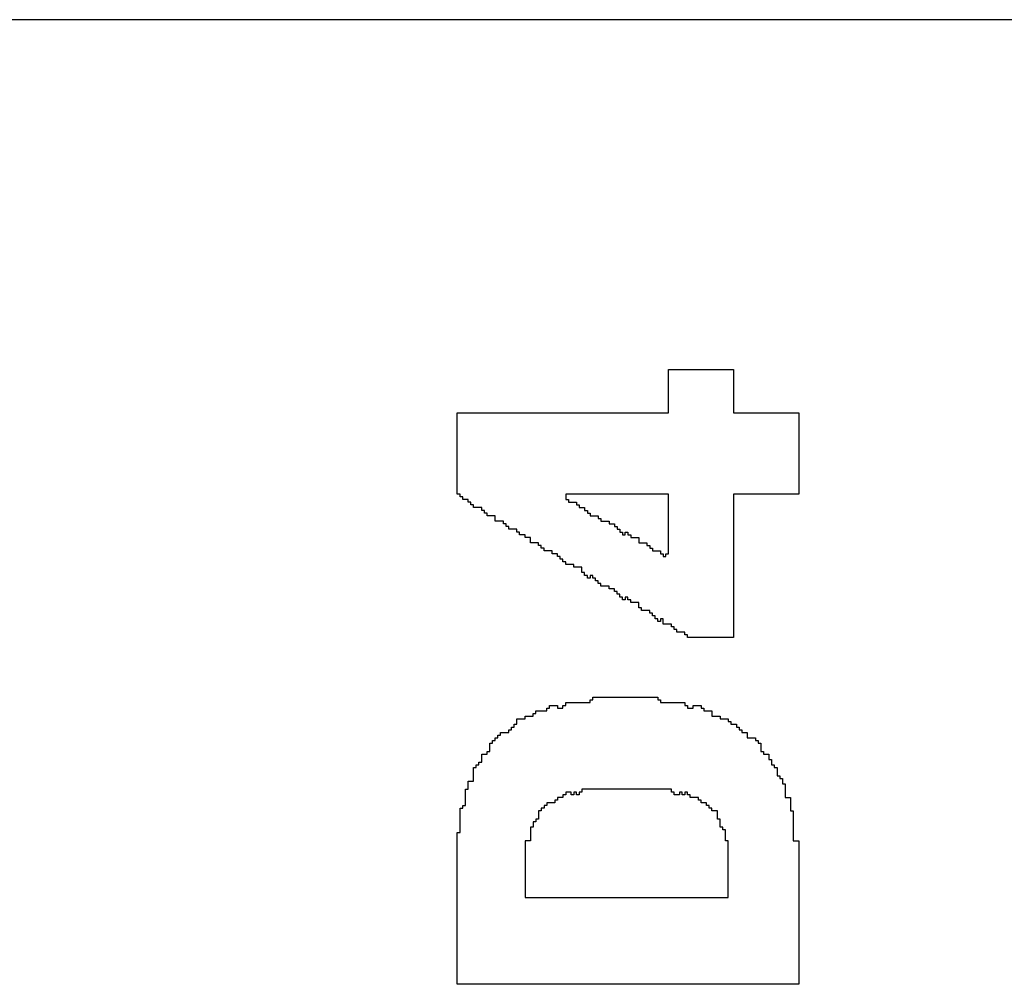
# Model space of a CAD drawing. Header units: millimetres. Extents: x -0.08 to 3.17, y -0.08 to 4.88.
# Tile 211 of 256: x 1.59 to 1.68, y 3.42 to 3.51. Entities that reach past the tile are written whole.
import ezdxf

# ---------------------------------------------------------------- set-up
doc = ezdxf.new("R2010")
doc.units = ezdxf.units.MM
doc.header["$MEASUREMENT"] = 0
doc.layers.add('BottomOverlay', color=54, linetype='Continuous')
doc.layers.add('TopOverlay', color=2, linetype='Continuous')

msp = doc.modelspace()

# ---------------------------------------------------------------- linework, layer by layer
at = {"layer": 'BottomOverlay'}
msp.add_line((1.99958, 3.51236), (1.099561, 3.51236), dxfattribs=at)
at = {"layer": 'TopOverlay'}
for p, q in [((1.650104, 3.474609), (1.650104, 3.47877)), ((1.650104, 3.47877), (1.656345, 3.47877)), ((1.656345, 3.47877), (1.656345, 3.474609)), ((1.629821, 3.466808), (1.629821, 3.474609)), ((1.629821, 3.474609), (1.650104, 3.474609)), ((1.656345, 3.474609), (1.662586, 3.474609)), ((1.662586, 3.474609), (1.662586, 3.466808)), ((1.630081, 3.466808), (1.629821, 3.466808)), ((1.630081, 3.466548), (1.630081, 3.466808)), ((1.630341, 3.466548), (1.630081, 3.466548)), ((1.630341, 3.466288), (1.630341, 3.466548)), ((1.650104, 3.466808), (1.640222, 3.466808)), ((1.640222, 3.466808), (1.640222, 3.466288)), ((1.650104, 3.461087), (1.650104, 3.466808)), ((1.662586, 3.466808), (1.656345, 3.466808)), ((1.656345, 3.466808), (1.656345, 3.457707)), ((1.630861, 3.466288), (1.630341, 3.466288)), ((1.630861, 3.466028), (1.630861, 3.466288)), ((1.631121, 3.466028), (1.630861, 3.466028)), ((1.631121, 3.465768), (1.631121, 3.466028)), ((1.631381, 3.465768), (1.631121, 3.465768)), ((1.631381, 3.465508), (1.631381, 3.465768)), ((1.640222, 3.466288), (1.640483, 3.466288)), ((1.640483, 3.466288), (1.640483, 3.466028)), ((1.640483, 3.466028), (1.641263, 3.466028)), ((1.641263, 3.466028), (1.641263, 3.465768)), ((1.641263, 3.465768), (1.641523, 3.465768)), ((1.641523, 3.465768), (1.641523, 3.465508)), ((1.632161, 3.465508), (1.631381, 3.465508)), ((1.632161, 3.465248), (1.632161, 3.465508)), ((1.632421, 3.465248), (1.632161, 3.465248)), ((1.632421, 3.464988), (1.632421, 3.465248)), ((1.632681, 3.464988), (1.632421, 3.464988)), ((1.632681, 3.464728), (1.632681, 3.464988)), ((1.633461, 3.464728), (1.632681, 3.464728)), ((1.633461, 3.464208), (1.633461, 3.464728)), ((1.641523, 3.465508), (1.642043, 3.465508)), ((1.642043, 3.465508), (1.642043, 3.465248)), ((1.642043, 3.465248), (1.642303, 3.465248)), ((1.642303, 3.465248), (1.642303, 3.464988)), ((1.642303, 3.464988), (1.642563, 3.464988)), ((1.642563, 3.464988), (1.642563, 3.464728)), ((1.642563, 3.464728), (1.643343, 3.464728)), ((1.643343, 3.464728), (1.643343, 3.464468)), ((1.634241, 3.464208), (1.633461, 3.464208)), ((1.634241, 3.463948), (1.634241, 3.464208)), ((1.634502, 3.463948), (1.634241, 3.463948)), ((1.634502, 3.463688), (1.634502, 3.463948)), ((1.634762, 3.463688), (1.634502, 3.463688)), ((1.634762, 3.463428), (1.634762, 3.463688)), ((1.643343, 3.464468), (1.643603, 3.464468)), ((1.643603, 3.464468), (1.643603, 3.464208)), ((1.643603, 3.464208), (1.644383, 3.464208)), ((1.644383, 3.464208), (1.644383, 3.463948)), ((1.644383, 3.463948), (1.644903, 3.463948)), ((1.644903, 3.463948), (1.644903, 3.463688)), ((1.644903, 3.463688), (1.645163, 3.463688)), ((1.645163, 3.463688), (1.645163, 3.463428)), ((1.635542, 3.463428), (1.634762, 3.463428)), ((1.635542, 3.463168), (1.635542, 3.463428)), ((1.635802, 3.463168), (1.635542, 3.463168)), ((1.635802, 3.462908), (1.635802, 3.463168)), ((1.636322, 3.462908), (1.635802, 3.462908)), ((1.636322, 3.462648), (1.636322, 3.462908)), ((1.645163, 3.463428), (1.645423, 3.463428)), ((1.645423, 3.463428), (1.645423, 3.463168)), ((1.645423, 3.463168), (1.645683, 3.463168)), ((1.645683, 3.463168), (1.645683, 3.462908)), ((1.645683, 3.462908), (1.645943, 3.462908)), ((1.645943, 3.463168), (1.646203, 3.463168)), ((1.645943, 3.462908), (1.645943, 3.463168)), ((1.646203, 3.463168), (1.646203, 3.462908)), ((1.646203, 3.462908), (1.646463, 3.462908)), ((1.646463, 3.462908), (1.646463, 3.462648)), ((1.636842, 3.462648), (1.636322, 3.462648)), ((1.636842, 3.462127), (1.636842, 3.462648)), ((1.637622, 3.462127), (1.636842, 3.462127)), ((1.637622, 3.461867), (1.637622, 3.462127)), ((1.637882, 3.461867), (1.637622, 3.461867)), ((1.637882, 3.461607), (1.637882, 3.461867)), ((1.646463, 3.462648), (1.647244, 3.462648)), ((1.647244, 3.462648), (1.647244, 3.462127)), ((1.647244, 3.462127), (1.648024, 3.462127)), ((1.648024, 3.462127), (1.648024, 3.461867)), ((1.648024, 3.461867), (1.648284, 3.461867)), ((1.648284, 3.461867), (1.648284, 3.461607)), ((1.638142, 3.461607), (1.637882, 3.461607)), ((1.638142, 3.461347), (1.638142, 3.461607)), ((1.638922, 3.461347), (1.638142, 3.461347)), ((1.638922, 3.461087), (1.638922, 3.461347)), ((1.639442, 3.461087), (1.638922, 3.461087)), ((1.639442, 3.460827), (1.639442, 3.461087)), ((1.639702, 3.460827), (1.639442, 3.460827)), ((1.639702, 3.460567), (1.639702, 3.460827)), ((1.648284, 3.461607), (1.648544, 3.461607)), ((1.648544, 3.461607), (1.648544, 3.461347)), ((1.648544, 3.461347), (1.649324, 3.461347)), ((1.649324, 3.461347), (1.649324, 3.461087)), ((1.649324, 3.461087), (1.649584, 3.461087)), ((1.649584, 3.461087), (1.649584, 3.460827)), ((1.649584, 3.460827), (1.649844, 3.460827)), ((1.649844, 3.460827), (1.649844, 3.461087)), ((1.649844, 3.461087), (1.650104, 3.461087)), ((1.639962, 3.460567), (1.639702, 3.460567)), ((1.639962, 3.460307), (1.639962, 3.460567)), ((1.640222, 3.460307), (1.639962, 3.460307)), ((1.640222, 3.460047), (1.640222, 3.460307)), ((1.641003, 3.460047), (1.640222, 3.460047)), ((1.641003, 3.459787), (1.641003, 3.460047)), ((1.641783, 3.459787), (1.641003, 3.459787)), ((1.641783, 3.459267), (1.641783, 3.459787)), ((1.642043, 3.459267), (1.641783, 3.459267)), ((1.642043, 3.459007), (1.642043, 3.459267)), ((1.642303, 3.459007), (1.642043, 3.459007)), ((1.642303, 3.458747), (1.642303, 3.459007)), ((1.642823, 3.459007), (1.642563, 3.459007)), ((1.642563, 3.459007), (1.642563, 3.458747)), ((1.642823, 3.458747), (1.642823, 3.459007)), ((1.642563, 3.458747), (1.642303, 3.458747)), ((1.643083, 3.458747), (1.642823, 3.458747)), ((1.643083, 3.458487), (1.643083, 3.458747)), ((1.643343, 3.458487), (1.643083, 3.458487)), ((1.643343, 3.458227), (1.643343, 3.458487)), ((1.643603, 3.458227), (1.643343, 3.458227)), ((1.643603, 3.457967), (1.643603, 3.458227)), ((1.644383, 3.457967), (1.643603, 3.457967)), ((1.644383, 3.457707), (1.644383, 3.457967)), ((1.644903, 3.457707), (1.644383, 3.457707)), ((1.644903, 3.457447), (1.644903, 3.457707)), ((1.645163, 3.457447), (1.644903, 3.457447)), ((1.645163, 3.457187), (1.645163, 3.457447)), ((1.645423, 3.457187), (1.645163, 3.457187)), ((1.645423, 3.456927), (1.645423, 3.457187)), ((1.656345, 3.457707), (1.656345, 3.457447)), ((1.656345, 3.457447), (1.656345, 3.453026)), ((1.645683, 3.456927), (1.645423, 3.456927)), ((1.645683, 3.456667), (1.645683, 3.456927)), ((1.645943, 3.456667), (1.645683, 3.456667)), ((1.646203, 3.456927), (1.645943, 3.456927)), ((1.645943, 3.456927), (1.645943, 3.456667)), ((1.646203, 3.456667), (1.646203, 3.456927)), ((1.646463, 3.456667), (1.646203, 3.456667)), ((1.646463, 3.456407), (1.646463, 3.456667)), ((1.647244, 3.456407), (1.646463, 3.456407)), ((1.647244, 3.455887), (1.647244, 3.456407)), ((1.647504, 3.455887), (1.647244, 3.455887)), ((1.647504, 3.455627), (1.647504, 3.455887)), ((1.648284, 3.455627), (1.647504, 3.455627)), ((1.648284, 3.455366), (1.648284, 3.455627)), ((1.648544, 3.455366), (1.648284, 3.455366)), ((1.648544, 3.455106), (1.648544, 3.455366)), ((1.648804, 3.455106), (1.648544, 3.455106)), ((1.648804, 3.454846), (1.648804, 3.455106)), ((1.649064, 3.454846), (1.648804, 3.454846)), ((1.649064, 3.454586), (1.649064, 3.454846)), ((1.649324, 3.454586), (1.649064, 3.454586)), ((1.649584, 3.454846), (1.649324, 3.454846)), ((1.649324, 3.454846), (1.649324, 3.454586)), ((1.649584, 3.454326), (1.649584, 3.454846)), ((1.650364, 3.454326), (1.649584, 3.454326)), ((1.650364, 3.454066), (1.650364, 3.454326)), ((1.650624, 3.454066), (1.650364, 3.454066)), ((1.650624, 3.453806), (1.650624, 3.454066)), ((1.650884, 3.453806), (1.650624, 3.453806)), ((1.650884, 3.453546), (1.650884, 3.453806)), ((1.651664, 3.453546), (1.650884, 3.453546)), ((1.651664, 3.453286), (1.651664, 3.453546)), ((1.651924, 3.453286), (1.651664, 3.453286)), ((1.651924, 3.453026), (1.651924, 3.453286)), ((1.656345, 3.453026), (1.651924, 3.453026)), ((1.640222, 3.446525), (1.640222, 3.446785)), ((1.640222, 3.446785), (1.642563, 3.446785)), ((1.642563, 3.446785), (1.642563, 3.447045)), ((1.642563, 3.447045), (1.642823, 3.447045)), ((1.642823, 3.447045), (1.642823, 3.447305)), ((1.642823, 3.447305), (1.649064, 3.447305)), ((1.649064, 3.447305), (1.649064, 3.447045)), ((1.649064, 3.447045), (1.649324, 3.447045)), ((1.649324, 3.447045), (1.649324, 3.446785)), ((1.649324, 3.446785), (1.651664, 3.446785)), ((1.651664, 3.446785), (1.651664, 3.446525)), ((1.637102, 3.445485), (1.637102, 3.445745)), ((1.637102, 3.445745), (1.637362, 3.445745)), ((1.637362, 3.445745), (1.637362, 3.446005)), ((1.637362, 3.446005), (1.637882, 3.446005)), ((1.637882, 3.446005), (1.638142, 3.446005)), ((1.638142, 3.446005), (1.638402, 3.446005)), ((1.638402, 3.446005), (1.638402, 3.446265)), ((1.638402, 3.446265), (1.638662, 3.446265)), ((1.638662, 3.446265), (1.638662, 3.446525)), ((1.638662, 3.446525), (1.639442, 3.446525)), ((1.639442, 3.446525), (1.639442, 3.446265)), ((1.639442, 3.446265), (1.639962, 3.446265)), ((1.639962, 3.446265), (1.639962, 3.446525)), ((1.639962, 3.446525), (1.640222, 3.446525)), ((1.651664, 3.446525), (1.651924, 3.446525)), ((1.651924, 3.446525), (1.651924, 3.446265)), ((1.651924, 3.446265), (1.652444, 3.446265)), ((1.652444, 3.446265), (1.652444, 3.446525)), ((1.652444, 3.446525), (1.653224, 3.446525)), ((1.653224, 3.446525), (1.653224, 3.446265)), ((1.653224, 3.446265), (1.653484, 3.446265)), ((1.653484, 3.446265), (1.653484, 3.446005)), ((1.653484, 3.446005), (1.654265, 3.446005)), ((1.654265, 3.446005), (1.654265, 3.445485)), ((1.635542, 3.444705), (1.635542, 3.445225)), ((1.635542, 3.445225), (1.636322, 3.445225)), ((1.636322, 3.445225), (1.636322, 3.445485)), ((1.636322, 3.445485), (1.637102, 3.445485)), ((1.654265, 3.445485), (1.655045, 3.445485)), ((1.655045, 3.445485), (1.655045, 3.445225)), ((1.655045, 3.445225), (1.655825, 3.445225)), ((1.655825, 3.445225), (1.655825, 3.444965)), ((1.655825, 3.444965), (1.656085, 3.444965)), ((1.656085, 3.444965), (1.656085, 3.444705)), ((1.633981, 3.443665), (1.633981, 3.443925)), ((1.633981, 3.443925), (1.634762, 3.443925)), ((1.634762, 3.443925), (1.634762, 3.444185)), ((1.634762, 3.444185), (1.635022, 3.444185)), ((1.635022, 3.444185), (1.635022, 3.444445)), ((1.635022, 3.444445), (1.635282, 3.444445)), ((1.635282, 3.444445), (1.635282, 3.444705)), ((1.635282, 3.444705), (1.635542, 3.444705)), ((1.656085, 3.444705), (1.656605, 3.444705)), ((1.656605, 3.444705), (1.656605, 3.444445)), ((1.656605, 3.444445), (1.656865, 3.444445)), ((1.656865, 3.444445), (1.656865, 3.444185)), ((1.656865, 3.444185), (1.657125, 3.444185)), ((1.657125, 3.444185), (1.657125, 3.443925)), ((1.657125, 3.443925), (1.657645, 3.443925)), ((1.657645, 3.443925), (1.657645, 3.443405)), ((1.632941, 3.442105), (1.632941, 3.442885)), ((1.632941, 3.442885), (1.633201, 3.442885)), ((1.633201, 3.442885), (1.633201, 3.443145)), ((1.633201, 3.443145), (1.633461, 3.443145)), ((1.633461, 3.443145), (1.633461, 3.443405)), ((1.633461, 3.443405), (1.633722, 3.443405)), ((1.633722, 3.443405), (1.633722, 3.443665)), ((1.633722, 3.443665), (1.633981, 3.443665)), ((1.657645, 3.443405), (1.658425, 3.443405)), ((1.658425, 3.443405), (1.658425, 3.443145)), ((1.658425, 3.443145), (1.658685, 3.443145)), ((1.658685, 3.443145), (1.658685, 3.442885)), ((1.658685, 3.442885), (1.658945, 3.442885)), ((1.658945, 3.442885), (1.658945, 3.442105)), ((1.632681, 3.441844), (1.632681, 3.442105)), ((1.632681, 3.442105), (1.632941, 3.442105)), ((1.658945, 3.442105), (1.659205, 3.442105)), ((1.659205, 3.442105), (1.659205, 3.441844)), ((1.631901, 3.440804), (1.631901, 3.441064)), ((1.631901, 3.441064), (1.632161, 3.441064)), ((1.632161, 3.441064), (1.632161, 3.441844)), ((1.632161, 3.441844), (1.632681, 3.441844)), ((1.659205, 3.441844), (1.659725, 3.441844)), ((1.659725, 3.441844), (1.659725, 3.441324)), ((1.659725, 3.441324), (1.659985, 3.441324)), ((1.659985, 3.441324), (1.659985, 3.440804)), ((1.631381, 3.439244), (1.631381, 3.440544)), ((1.631381, 3.440544), (1.631641, 3.440544)), ((1.631641, 3.440544), (1.631641, 3.440804)), ((1.631641, 3.440804), (1.631901, 3.440804)), ((1.659985, 3.440804), (1.660246, 3.440804)), ((1.660246, 3.440804), (1.660246, 3.440544)), ((1.660246, 3.440544), (1.660505, 3.440544)), ((1.660505, 3.440544), (1.660505, 3.439764)), ((1.630861, 3.438464), (1.630861, 3.439244)), ((1.630861, 3.439244), (1.631381, 3.439244)), ((1.660505, 3.439764), (1.660765, 3.439764)), ((1.660765, 3.439764), (1.660765, 3.439504)), ((1.660765, 3.439504), (1.661026, 3.439504)), ((1.661026, 3.439504), (1.661026, 3.438984)), ((1.630601, 3.436904), (1.630601, 3.438464)), ((1.630601, 3.438464), (1.630861, 3.438464)), ((1.640742, 3.438204), (1.640222, 3.438204)), ((1.640222, 3.438204), (1.640222, 3.437944)), ((1.640742, 3.437944), (1.640742, 3.438204)), ((1.641263, 3.438204), (1.641003, 3.438204)), ((1.641003, 3.438204), (1.641003, 3.437944)), ((1.641263, 3.437944), (1.641263, 3.438204)), ((1.641783, 3.438204), (1.641523, 3.438204)), ((1.641523, 3.438204), (1.641523, 3.437944)), ((1.650364, 3.438464), (1.641783, 3.438464)), ((1.641783, 3.438464), (1.641783, 3.438204)), ((1.650364, 3.438204), (1.650364, 3.438464)), ((1.650624, 3.438204), (1.650364, 3.438204)), ((1.650624, 3.437944), (1.650624, 3.438204)), ((1.651404, 3.438204), (1.651144, 3.438204)), ((1.651144, 3.438204), (1.651144, 3.437944)), ((1.651404, 3.437944), (1.651404, 3.438204)), ((1.651924, 3.438204), (1.651664, 3.438204)), ((1.651664, 3.438204), (1.651664, 3.437944)), ((1.651924, 3.437944), (1.651924, 3.438204)), ((1.661026, 3.438984), (1.661286, 3.438984)), ((1.661286, 3.438984), (1.661286, 3.437684)), ((1.639442, 3.437424), (1.639182, 3.437424)), ((1.639182, 3.437424), (1.639182, 3.437164)), ((1.639962, 3.437684), (1.639442, 3.437684)), ((1.639442, 3.437684), (1.639442, 3.437424)), ((1.640222, 3.437944), (1.639962, 3.437944)), ((1.639962, 3.437944), (1.639962, 3.437684)), ((1.641003, 3.437944), (1.640742, 3.437944)), ((1.641523, 3.437944), (1.641263, 3.437944)), ((1.651144, 3.437944), (1.650624, 3.437944)), ((1.651664, 3.437944), (1.651404, 3.437944)), ((1.652184, 3.437944), (1.651924, 3.437944)), ((1.652184, 3.437684), (1.652184, 3.437944)), ((1.652964, 3.437684), (1.652184, 3.437684)), ((1.652964, 3.437424), (1.652964, 3.437684)), ((1.653224, 3.437424), (1.652964, 3.437424)), ((1.653224, 3.437164), (1.653224, 3.437424)), ((1.661286, 3.437684), (1.661806, 3.437684)), ((1.661806, 3.437684), (1.661806, 3.436384)), ((1.630081, 3.434303), (1.630081, 3.436644)), ((1.630081, 3.436644), (1.630341, 3.436644)), ((1.630341, 3.436644), (1.630341, 3.436904)), ((1.630341, 3.436904), (1.630601, 3.436904)), ((1.637882, 3.436384), (1.637622, 3.436384)), ((1.637622, 3.436384), (1.637622, 3.435604)), ((1.638142, 3.436644), (1.637882, 3.436644)), ((1.637882, 3.436644), (1.637882, 3.436384)), ((1.638402, 3.436904), (1.638142, 3.436904)), ((1.638142, 3.436904), (1.638142, 3.436644)), ((1.639182, 3.437164), (1.638402, 3.437164)), ((1.638402, 3.437164), (1.638402, 3.436904)), ((1.653744, 3.437164), (1.653224, 3.437164)), ((1.653744, 3.436904), (1.653744, 3.437164)), ((1.654005, 3.436904), (1.653744, 3.436904)), ((1.654005, 3.436644), (1.654005, 3.436904)), ((1.654265, 3.436644), (1.654005, 3.436644)), ((1.654265, 3.436384), (1.654265, 3.436644)), ((1.654785, 3.436384), (1.654265, 3.436384)), ((1.654785, 3.435604), (1.654785, 3.436384)), ((1.661806, 3.436384), (1.662066, 3.436384)), ((1.662066, 3.436384), (1.662066, 3.433523)), ((1.637362, 3.435344), (1.637102, 3.435344)), ((1.637102, 3.435344), (1.637102, 3.434823)), ((1.637622, 3.435604), (1.637362, 3.435604)), ((1.637362, 3.435604), (1.637362, 3.435344)), ((1.655045, 3.435604), (1.654785, 3.435604)), ((1.655045, 3.434823), (1.655045, 3.435604)), ((1.637102, 3.434823), (1.636842, 3.434823)), ((1.636842, 3.434823), (1.636842, 3.433523)), ((1.655305, 3.434823), (1.655045, 3.434823)), ((1.655305, 3.434563), (1.655305, 3.434823)), ((1.655565, 3.434563), (1.655305, 3.434563)), ((1.655565, 3.433523), (1.655565, 3.434563)), ((1.629821, 3.419741), (1.629821, 3.434303)), ((1.629821, 3.434303), (1.630081, 3.434303)), ((1.636842, 3.433523), (1.636322, 3.433523)), ((1.636322, 3.433523), (1.636322, 3.428062)), ((1.655825, 3.433523), (1.655565, 3.433523)), ((1.655825, 3.428062), (1.655825, 3.433523)), ((1.662066, 3.433523), (1.662586, 3.433523)), ((1.662586, 3.433523), (1.662586, 3.419741)), ((1.636322, 3.428062), (1.655825, 3.428062)), ((1.662586, 3.419741), (1.629821, 3.419741))]:
    msp.add_line(p, q, dxfattribs=at)

doc.saveas('drawing.dxf')
